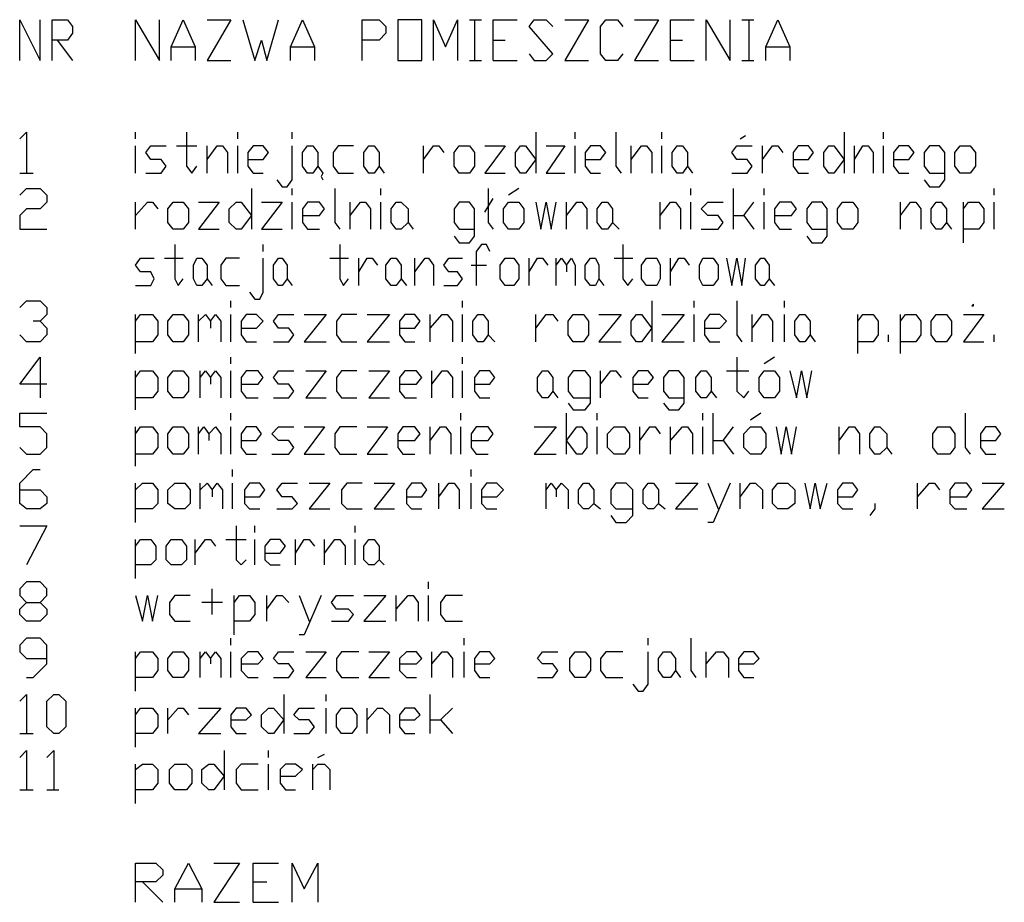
# Model space of a CAD drawing. Header units: millimetres. Extents: x 46 to 491, y -41 to 547.
# Tile 132 of 140: x 442 to 466, y 154 to 176. Entities that reach past the tile are written whole.
import ezdxf

# ---------------------------------------------------------------- set-up
doc = ezdxf.new("R2010")
doc.units = ezdxf.units.MM
doc.header["$LTSCALE"] = 10
doc.layers.add('xref', color=252, linetype='Continuous')

# ---------------------------------------------------------------- blocks, each defined once
blk = doc.blocks.new('stacja')
at = {"color": 9, "lineweight": 25}
for points in [[(387.646334, 124.079084), (387.646334, 125.095084), (388.154334, 124.079084), (388.154334, 125.095084)], [(388.450667, 124.079084), (388.450667, 125.095084), (388.831667, 125.095084), (388.958667, 124.925751), (388.958667, 124.756418), (388.831667, 124.587084), (388.450667, 124.587084)], [(390.525, 124.079084), (390.525, 125.095084), (391.117667, 124.079084), (391.117667, 125.095084)], [(391.414, 124.079084), (391.414, 124.417751), (391.710334, 125.095084), (392.006667, 124.417751), (392.006667, 124.079084)], [(392.303, 125.095084), (392.895667, 125.095084), (392.303, 124.079084), (392.895667, 124.079084)], [(393.192, 125.095084), (393.488334, 124.079084), (393.657667, 124.587084), (393.784667, 124.079084), (394.081, 125.095084)], [(394.377334, 124.079084), (394.377334, 124.417751), (394.673667, 125.095084), (394.97, 124.417751), (394.97, 124.079084)], [(396.155334, 124.079084), (396.155334, 125.095084), (396.578667, 125.095084), (396.748, 124.925751), (396.748, 124.756418), (396.578667, 124.587084), (396.155334, 124.587084)], [(397.933334, 124.079084), (397.933334, 125.095084), (398.229667, 124.417751), (398.526, 125.095084), (398.526, 124.079084)], [(399.415, 124.079084), (399.415, 125.095084), (400.007667, 125.095084)], [(400.304, 124.248418), (400.431, 124.079084), (400.727334, 124.079084), (400.896667, 124.248418), (400.304, 124.925751), (400.431, 125.095084), (400.727334, 125.095084), (400.896667, 124.925751)], [(401.193, 125.095084), (401.785667, 125.095084), (401.193, 124.079084), (401.785667, 124.079084)], [(402.632334, 124.248418), (402.505334, 124.079084), (402.209, 124.079084), (402.082, 124.248418), (402.082, 124.925751), (402.209, 125.095084), (402.505334, 125.095084), (402.632334, 124.925751)], [(402.928667, 125.095084), (403.521334, 125.095084), (402.928667, 124.079084), (403.521334, 124.079084)], [(403.817667, 124.079084), (403.817667, 125.095084), (404.410334, 125.095084)], [(404.706667, 124.079084), (404.706667, 125.095084), (405.299334, 124.079084), (405.299334, 125.095084)], [(406.188334, 124.079084), (406.188334, 124.417751), (406.484667, 125.095084), (406.781, 124.417751), (406.781, 124.079084)], [(388.577667, 124.587084), (388.958667, 124.079084)], [(391.414, 124.417751), (392.006667, 124.417751)], [(394.377334, 124.417751), (394.97, 124.417751)], [(387.646334, 122.131751), (387.815667, 122.301084), (387.815667, 121.285084)], [(391.795, 122.301084), (391.795, 121.454418), (391.922, 121.285084), (392.049, 121.454418)], [(394.419667, 122.131751), (394.419667, 122.301084)], [(400.473334, 122.301084), (400.473334, 121.285084)], [(402.463, 122.301084), (402.463, 121.454418), (402.59, 121.285084)], [(390.779, 121.285084), (391.16, 121.285084), (391.287, 121.454418), (391.16, 121.623751), (390.906, 121.623751), (390.779, 121.793084), (390.906, 121.962418), (391.287, 121.962418)], [(391.541, 121.962418), (392.049, 121.962418)], [(392.303, 121.285084), (392.303, 121.962418)], [(392.303, 121.623751), (392.557, 121.962418), (392.684, 121.962418), (392.811, 121.793084), (392.811, 121.285084)], [(393.319, 121.623751), (393.7, 121.623751), (393.827, 121.793084), (393.7, 121.962418), (393.446, 121.962418), (393.319, 121.793084), (393.319, 121.454418), (393.446, 121.285084), (393.7, 121.285084)], [(394.038667, 121.115751), (394.165667, 120.946418), (394.292667, 120.946418), (394.419667, 121.115751), (394.419667, 121.962418)], [(395.943667, 121.962418), (395.562667, 121.962418), (395.435667, 121.793084), (395.435667, 121.454418), (395.562667, 121.285084), (395.943667, 121.285084)], [(397.679334, 121.623751), (397.933334, 121.962418), (398.060334, 121.962418), (398.187334, 121.793084)], [(399.203334, 121.962418), (399.711334, 121.962418), (399.203334, 121.285084), (399.711334, 121.285084)], [(400.727334, 121.962418), (401.193, 121.962418), (400.727334, 121.285084), (401.193, 121.285084)], [(401.701, 121.623751), (402.082, 121.623751), (402.209, 121.793084), (402.082, 121.962418), (401.828, 121.962418), (401.701, 121.793084), (401.701, 121.454418), (401.828, 121.285084), (402.082, 121.285084)], [(402.844, 121.285084), (402.844, 121.962418)], [(402.844, 121.623751), (403.098, 121.962418), (403.225, 121.962418), (403.352, 121.793084), (403.352, 121.285084)], [(405.341667, 121.285084), (405.722667, 121.285084), (405.849667, 121.454418), (405.722667, 121.623751), (405.468667, 121.623751), (405.341667, 121.793084), (405.468667, 121.962418), (405.849667, 121.962418)], [(406.103667, 121.623751), (406.357667, 121.962418), (406.484667, 121.962418), (406.611667, 121.793084)], [(406.865667, 121.623751), (407.246667, 121.623751), (407.373667, 121.793084), (407.246667, 121.962418), (406.992667, 121.962418), (406.865667, 121.793084), (406.865667, 121.454418), (406.992667, 121.285084), (407.246667, 121.285084)], [(408.389667, 121.623751), (408.601334, 121.962418), (408.728334, 121.962418), (408.855334, 121.793084), (408.855334, 121.285084)], [(409.363334, 121.623751), (409.744334, 121.623751), (409.871334, 121.793084), (409.744334, 121.962418), (409.490334, 121.962418), (409.363334, 121.793084), (409.363334, 121.454418), (409.490334, 121.285084), (409.744334, 121.285084)], [(410.125334, 121.115751), (410.252334, 120.946418), (410.506334, 120.946418), (410.633334, 121.115751), (410.633334, 121.793084), (410.506334, 121.962418), (410.252334, 121.962418), (410.125334, 121.793084), (410.125334, 121.454418), (410.252334, 121.285084), (410.633334, 121.285084)], [(395.054667, 121.454418), (395.181667, 121.285084), (395.139334, 121.200418), (395.181667, 121.115751)], [(404.241, 121.454418), (404.368, 121.285084)], [(387.646334, 121.285084), (387.985, 121.285084)], [(387.646334, 120.734751), (387.815667, 120.904084), (388.154334, 120.904084), (388.323667, 120.734751), (388.323667, 120.565418), (388.154334, 120.396084), (387.815667, 120.396084), (387.646334, 120.226751), (387.646334, 119.888084), (388.323667, 119.888084)], [(393.403667, 120.904084), (393.403667, 119.888084)], [(395.478, 120.904084), (395.478, 120.057418), (395.605, 119.888084)], [(399.288, 120.904084), (399.288, 120.057418), (399.415, 119.888084)], [(400.05, 120.904084), (399.796, 120.734751)], [(405.384, 119.888084), (405.384, 120.904084)], [(399.203334, 120.311418), (399.415, 120.650084)], [(390.525, 120.226751), (390.821334, 120.565418), (390.948334, 120.565418), (391.075334, 120.396084)], [(392.091334, 120.565418), (392.599334, 120.565418), (392.091334, 119.888084), (392.599334, 119.888084)], [(393.657667, 120.565418), (394.165667, 120.565418), (393.657667, 119.888084), (394.165667, 119.888084)], [(394.673667, 120.226751), (395.097, 120.226751), (395.224, 120.396084), (395.097, 120.565418), (394.800667, 120.565418), (394.673667, 120.396084), (394.673667, 120.057418), (394.800667, 119.888084), (395.097, 119.888084)], [(395.859, 119.888084), (395.859, 120.565418)], [(395.859, 120.226751), (396.113, 120.565418), (396.24, 120.565418), (396.367, 120.396084), (396.367, 119.888084)], [(398.441334, 119.718751), (398.568334, 119.549418), (398.822334, 119.549418), (398.949334, 119.718751), (398.949334, 120.396084), (398.822334, 120.565418), (398.568334, 120.565418), (398.441334, 120.396084), (398.441334, 120.057418), (398.568334, 119.888084), (398.949334, 119.888084)], [(400.473334, 120.565418), (400.600334, 119.888084), (400.727334, 120.565418), (400.854334, 119.888084), (400.981334, 120.565418)], [(401.235334, 119.888084), (401.235334, 120.565418)], [(401.235334, 120.226751), (401.489334, 120.565418), (401.616334, 120.565418), (401.743334, 120.396084), (401.743334, 119.888084)], [(403.563667, 120.226751), (403.817667, 120.565418), (403.944667, 120.565418), (404.071667, 120.396084), (404.071667, 119.888084)], [(404.579667, 119.888084), (405.003, 119.888084), (405.13, 120.057418), (405.003, 120.226751), (404.749, 120.226751), (404.579667, 120.396084), (404.749, 120.565418), (405.13, 120.565418)], [(405.384, 120.226751), (405.638, 120.226751), (405.892, 120.565418)], [(406.4, 120.226751), (406.823334, 120.226751), (406.950334, 120.396084), (406.823334, 120.565418), (406.527, 120.565418), (406.4, 120.396084), (406.4, 120.057418), (406.527, 119.888084), (406.823334, 119.888084)], [(407.204334, 119.718751), (407.331334, 119.549418), (407.585334, 119.549418), (407.712334, 119.718751), (407.712334, 120.396084), (407.585334, 120.565418), (407.331334, 120.565418), (407.204334, 120.396084), (407.204334, 120.057418), (407.331334, 119.888084), (407.712334, 119.888084)], [(409.532667, 119.888084), (409.532667, 120.565418)], [(409.532667, 120.226751), (409.786667, 120.565418), (409.913667, 120.565418), (410.040667, 120.396084), (410.040667, 119.888084)], [(411.099, 120.396084), (411.226, 120.565418), (411.48, 120.565418), (411.607, 120.396084), (411.607, 120.057418), (411.48, 119.888084), (411.099, 119.888084)], [(397.298334, 120.057418), (397.425334, 119.888084)], [(391.498667, 119.507084), (391.498667, 118.660333), (391.583334, 118.491), (391.710334, 118.660333)], [(393.7, 119.337751), (393.7, 119.507084)], [(395.605, 119.507084), (395.605, 118.660333), (395.689667, 118.491), (395.816667, 118.660333)], [(399.330334, 119.337751), (399.245667, 119.507084), (399.118667, 119.507084), (398.991667, 119.337751), (398.991667, 118.491)], [(402.632334, 119.507084), (402.632334, 118.660333), (402.759334, 118.491), (402.886334, 118.660333)], [(390.525, 118.491), (390.906, 118.491), (390.990667, 118.660333), (390.906, 118.829751), (390.652, 118.829751), (390.525, 118.999084), (390.652, 119.168418), (390.990667, 119.168418)], [(391.244667, 119.168418), (391.710334, 119.168418)], [(393.107334, 119.168418), (392.768667, 119.168418), (392.641667, 118.999084), (392.641667, 118.660333), (392.768667, 118.491), (393.107334, 118.491)], [(393.361334, 118.321666), (393.488334, 118.152333), (393.615334, 118.152333), (393.7, 118.321666), (393.7, 119.168418)], [(396.070667, 118.491), (396.070667, 119.168418)], [(396.070667, 118.829751), (396.282334, 119.168418), (396.409334, 119.168418), (396.536334, 118.999084)], [(397.467667, 118.829751), (397.721667, 119.168418), (397.806334, 119.168418), (397.933334, 118.999084), (397.933334, 118.491)], [(398.187334, 118.491), (398.526, 118.491), (398.653, 118.660333), (398.526, 118.829751), (398.314334, 118.829751), (398.187334, 118.999084), (398.314334, 119.168418), (398.653, 119.168418)], [(400.304, 118.491), (400.304, 119.168418)], [(400.304, 118.829751), (400.515667, 119.168418), (400.642667, 119.168418), (400.769667, 118.999084)], [(400.981334, 118.491), (400.981334, 119.168418)], [(400.981334, 118.999084), (401.108334, 119.168418), (401.235334, 118.999084), (401.235334, 118.829751)], [(401.235334, 118.999084), (401.362334, 119.168418), (401.447, 118.999084), (401.447, 118.491)], [(403.817667, 118.491), (403.817667, 119.168418)], [(403.817667, 118.829751), (404.029334, 119.168418), (404.156334, 119.168418), (404.283334, 118.999084)], [(405.214667, 119.168418), (405.341667, 118.491), (405.468667, 119.168418), (405.595667, 118.491), (405.680334, 119.168418)], [(398.864667, 118.999084), (399.245667, 118.999084)], [(392.303, 118.660333), (392.43, 118.491)], [(387.646334, 117.940666), (387.815667, 118.11), (388.154334, 118.11), (388.323667, 117.940666), (388.323667, 117.771333), (388.154334, 117.602), (387.985, 117.602)], [(403.352, 118.11), (403.352, 117.094)], [(405.468667, 118.11), (405.468667, 117.263333), (405.595667, 117.094)], [(390.525, 117.602), (390.652, 117.771333), (390.948334, 117.771333), (391.075334, 117.602), (391.075334, 117.263333), (390.948334, 117.094), (390.525, 117.094)], [(392.091334, 117.094), (392.091334, 117.771333)], [(392.091334, 117.602), (392.260667, 117.771333), (392.387667, 117.602), (392.387667, 117.432666)], [(392.387667, 117.602), (392.514667, 117.771333), (392.641667, 117.602), (392.641667, 117.094)], [(393.149667, 117.432666), (393.530667, 117.432666), (393.7, 117.602), (393.530667, 117.771333), (393.276667, 117.771333), (393.149667, 117.602), (393.149667, 117.263333), (393.276667, 117.094), (393.530667, 117.094)], [(393.954, 117.094), (394.335, 117.094), (394.462, 117.263333), (394.335, 117.432666), (394.081, 117.432666), (393.954, 117.602), (394.081, 117.771333), (394.462, 117.771333)], [(394.716, 117.771333), (395.266334, 117.771333), (394.716, 117.094), (395.266334, 117.094)], [(396.028334, 117.771333), (395.647334, 117.771333), (395.520334, 117.602), (395.520334, 117.263333), (395.647334, 117.094), (396.028334, 117.094)], [(396.282334, 117.771333), (396.832667, 117.771333), (396.282334, 117.094), (396.832667, 117.094)], [(397.086667, 117.432666), (397.467667, 117.432666), (397.594667, 117.602), (397.467667, 117.771333), (397.213667, 117.771333), (397.086667, 117.602), (397.086667, 117.263333), (397.213667, 117.094), (397.467667, 117.094)], [(397.848667, 117.094), (397.848667, 117.771333)], [(397.848667, 117.432666), (398.145, 117.771333), (398.272, 117.771333), (398.399, 117.602), (398.399, 117.094)], [(400.473334, 117.432666), (400.727334, 117.771333), (400.896667, 117.771333), (401.023667, 117.602)], [(402.039667, 117.771333), (402.59, 117.771333), (402.039667, 117.094), (402.59, 117.094)], [(403.606, 117.771333), (404.156334, 117.771333), (403.606, 117.094), (404.156334, 117.094)], [(404.664334, 117.432666), (405.045334, 117.432666), (405.214667, 117.602), (405.045334, 117.771333), (404.791334, 117.771333), (404.664334, 117.602), (404.664334, 117.263333), (404.791334, 117.094), (405.045334, 117.094)], [(405.849667, 117.094), (405.849667, 117.771333)], [(405.849667, 117.432666), (406.103667, 117.771333), (406.230667, 117.771333), (406.357667, 117.602), (406.357667, 117.094)], [(408.474334, 117.602), (408.601334, 117.771333), (408.855334, 117.771333), (408.982334, 117.602), (408.982334, 117.263333), (408.855334, 117.094), (408.474334, 117.094)], [(409.532667, 117.602), (409.659667, 117.771333), (409.913667, 117.771333), (410.040667, 117.602), (410.040667, 117.263333), (409.913667, 117.094), (409.532667, 117.094)], [(411.099, 117.771333), (411.607, 117.771333), (411.099, 117.094), (411.607, 117.094)], [(388.154334, 117.602), (388.323667, 117.432666), (388.323667, 117.263333), (388.154334, 117.094), (387.815667, 117.094), (387.646334, 117.263333)], [(388.323667, 116.035666), (387.646334, 116.035666), (388.154334, 116.713), (388.154334, 115.697)], [(405.468667, 116.713), (405.468667, 115.866333), (405.638, 115.697), (405.765, 115.866333)], [(406.4, 116.713), (406.146, 116.543666)], [(390.525, 116.205), (390.652, 116.374333), (390.948334, 116.374333), (391.075334, 116.205), (391.075334, 115.866333), (390.948334, 115.697), (390.525, 115.697)], [(392.133667, 115.697), (392.133667, 116.374333)], [(392.133667, 116.205), (392.260667, 116.374333), (392.387667, 116.205), (392.387667, 116.035666)], [(392.387667, 116.205), (392.514667, 116.374333), (392.641667, 116.205), (392.641667, 115.697)], [(393.149667, 116.035666), (393.573, 116.035666), (393.7, 116.205), (393.573, 116.374333), (393.276667, 116.374333), (393.149667, 116.205), (393.149667, 115.866333), (393.276667, 115.697), (393.573, 115.697)], [(393.954, 115.697), (394.335, 115.697), (394.462, 115.866333), (394.335, 116.035666), (394.081, 116.035666), (393.954, 116.205), (394.081, 116.374333), (394.462, 116.374333)], [(394.758334, 116.374333), (395.266334, 116.374333), (394.758334, 115.697), (395.266334, 115.697)], [(396.028334, 116.374333), (395.647334, 116.374333), (395.520334, 116.205), (395.520334, 115.866333), (395.647334, 115.697), (396.028334, 115.697)], [(396.324667, 116.374333), (396.832667, 116.374333), (396.324667, 115.697), (396.832667, 115.697)], [(397.086667, 116.035666), (397.51, 116.035666), (397.637, 116.205), (397.51, 116.374333), (397.213667, 116.374333), (397.086667, 116.205), (397.086667, 115.866333), (397.213667, 115.697), (397.51, 115.697)], [(397.891, 115.697), (397.891, 116.374333)], [(397.891, 116.035666), (398.145, 116.374333), (398.272, 116.374333), (398.399, 116.205), (398.399, 115.697)], [(398.949334, 116.035666), (399.330334, 116.035666), (399.457334, 116.205), (399.330334, 116.374333), (399.076334, 116.374333), (398.949334, 116.205), (398.949334, 115.866333), (399.076334, 115.697), (399.330334, 115.697)], [(401.277667, 115.57), (401.404667, 115.400666), (401.701, 115.400666), (401.828, 115.57), (401.828, 116.205), (401.701, 116.374333), (401.404667, 116.374333), (401.277667, 116.205), (401.277667, 115.866333), (401.404667, 115.697), (401.828, 115.697)], [(402.082, 115.697), (402.082, 116.374333)], [(402.082, 116.035666), (402.336, 116.374333), (402.463, 116.374333), (402.59, 116.205)], [(402.886334, 116.035666), (403.267334, 116.035666), (403.394334, 116.205), (403.267334, 116.374333), (403.013334, 116.374333), (402.886334, 116.205), (402.886334, 115.866333), (403.013334, 115.697), (403.267334, 115.697)], [(403.648334, 115.57), (403.775334, 115.400666), (404.029334, 115.400666), (404.156334, 115.57), (404.156334, 116.205), (404.029334, 116.374333), (403.775334, 116.374333), (403.648334, 116.205), (403.648334, 115.866333), (403.775334, 115.697), (404.156334, 115.697)], [(406.781, 116.374333), (406.950334, 115.697), (407.077334, 116.374333), (407.204334, 115.697), (407.331334, 116.374333)], [(400.896667, 115.866333), (401.023667, 115.697)], [(387.646334, 114.469333), (387.815667, 114.3), (388.154334, 114.3), (388.323667, 114.469333), (388.323667, 114.808), (388.154334, 114.977333), (387.646334, 114.977333), (387.646334, 115.316), (388.323667, 115.316)], [(401.235334, 114.3), (401.235334, 115.316)], [(406.061334, 115.316), (405.807334, 115.146666)], [(411.141334, 115.316), (411.141334, 114.469333), (411.268334, 114.3)], [(390.525, 114.003666), (390.525, 114.977333)], [(390.525, 114.808), (390.652, 114.977333), (390.948334, 114.977333), (391.075334, 114.808), (391.075334, 114.469333), (390.948334, 114.3), (390.525, 114.3)], [(392.091334, 114.3), (392.091334, 114.977333)], [(392.091334, 114.808), (392.218334, 114.977333), (392.345334, 114.808), (392.345334, 114.638666)], [(392.345334, 114.808), (392.514667, 114.977333), (392.641667, 114.808), (392.641667, 114.3)], [(393.149667, 114.638666), (393.530667, 114.638666), (393.657667, 114.808), (393.530667, 114.977333), (393.276667, 114.977333), (393.149667, 114.808), (393.149667, 114.469333), (393.276667, 114.3), (393.530667, 114.3)], [(393.911667, 114.3), (394.335, 114.3), (394.462, 114.469333), (394.335, 114.638666), (394.081, 114.638666), (393.911667, 114.808), (394.081, 114.977333), (394.462, 114.977333)], [(394.716, 114.977333), (395.224, 114.977333), (394.716, 114.3), (395.224, 114.3)], [(396.028334, 114.977333), (395.605, 114.977333), (395.478, 114.808), (395.478, 114.469333), (395.605, 114.3), (396.028334, 114.3)], [(396.282334, 114.977333), (396.790334, 114.977333), (396.282334, 114.3), (396.790334, 114.3)], [(397.044334, 114.638666), (397.467667, 114.638666), (397.594667, 114.808), (397.467667, 114.977333), (397.171334, 114.977333), (397.044334, 114.808), (397.044334, 114.469333), (397.171334, 114.3), (397.467667, 114.3)], [(397.848667, 114.3), (397.848667, 114.977333)], [(397.848667, 114.638666), (398.102667, 114.977333), (398.229667, 114.977333), (398.356667, 114.808), (398.356667, 114.3)], [(398.864667, 114.638666), (399.288, 114.638666), (399.415, 114.808), (399.288, 114.977333), (398.991667, 114.977333), (398.864667, 114.808), (398.864667, 114.469333), (398.991667, 114.3), (399.288, 114.3)], [(400.431, 114.977333), (400.981334, 114.977333), (400.431, 114.3), (400.981334, 114.3)], [(403.055667, 114.3), (403.055667, 114.977333)], [(403.055667, 114.638666), (403.309667, 114.977333), (403.436667, 114.977333), (403.563667, 114.808)], [(403.817667, 114.3), (403.817667, 114.977333)], [(403.817667, 114.638666), (404.114, 114.977333), (404.241, 114.977333), (404.368, 114.808), (404.368, 114.3)], [(404.876, 114.638666), (405.13, 114.638666), (405.384, 114.977333)], [(406.442334, 114.977333), (406.569334, 114.3), (406.696334, 114.977333), (406.823334, 114.3), (406.950334, 114.977333)], [(408.008667, 114.3), (408.008667, 114.977333)], [(408.008667, 114.638666), (408.262667, 114.977333), (408.389667, 114.977333), (408.516667, 114.808), (408.516667, 114.3)], [(411.522334, 114.638666), (411.903334, 114.638666), (412.030334, 114.808), (411.903334, 114.977333), (411.649334, 114.977333), (411.522334, 114.808), (411.522334, 114.469333), (411.649334, 114.3), (411.903334, 114.3)], [(405.13, 114.638666), (405.384, 114.3)], [(409.194, 114.469333), (409.321, 114.3)], [(387.646334, 113.411), (388.154334, 113.411), (388.323667, 113.241666), (388.323667, 113.072333), (388.154334, 112.945333), (387.815667, 112.945333), (387.646334, 113.072333), (387.646334, 113.580333), (387.985, 113.919), (388.154334, 113.919)], [(390.525, 112.606666), (390.525, 113.580333)], [(390.525, 113.411), (390.694334, 113.580333), (390.948334, 113.580333), (391.075334, 113.411), (391.075334, 113.072333), (390.948334, 112.945333), (390.525, 112.945333)], [(392.133667, 112.945333), (392.133667, 113.580333)], [(392.133667, 113.411), (392.303, 113.580333), (392.43, 113.411), (392.43, 113.241666)], [(392.43, 113.411), (392.557, 113.580333), (392.684, 113.411), (392.684, 112.945333)], [(393.234334, 113.241666), (393.615334, 113.241666), (393.742334, 113.411), (393.615334, 113.580333), (393.361334, 113.580333), (393.234334, 113.411), (393.234334, 113.072333), (393.361334, 112.945333), (393.615334, 112.945333)], [(394.038667, 112.945333), (394.419667, 112.945333), (394.546667, 113.072333), (394.419667, 113.241666), (394.165667, 113.241666), (394.038667, 113.411), (394.165667, 113.580333), (394.546667, 113.580333)], [(394.843, 113.580333), (395.351, 113.580333), (394.843, 112.945333), (395.351, 112.945333)], [(396.155334, 113.580333), (395.774334, 113.580333), (395.647334, 113.411), (395.647334, 113.072333), (395.774334, 112.945333), (396.155334, 112.945333)], [(396.451667, 113.580333), (396.959667, 113.580333), (396.451667, 112.945333), (396.959667, 112.945333)], [(397.256, 113.241666), (397.637, 113.241666), (397.764, 113.411), (397.637, 113.580333), (397.383, 113.580333), (397.256, 113.411), (397.256, 113.072333), (397.383, 112.945333), (397.637, 112.945333)], [(398.060334, 112.945333), (398.060334, 113.580333)], [(398.060334, 113.241666), (398.314334, 113.580333), (398.441334, 113.580333), (398.568334, 113.411), (398.568334, 112.945333)], [(399.118667, 113.241666), (399.499667, 113.241666), (399.669, 113.411), (399.499667, 113.580333), (399.245667, 113.580333), (399.118667, 113.411), (399.118667, 113.072333), (399.245667, 112.945333), (399.499667, 112.945333)], [(400.727334, 112.945333), (400.727334, 113.580333)], [(400.727334, 113.411), (400.854334, 113.580333), (400.981334, 113.411), (400.981334, 113.241666)], [(400.981334, 113.411), (401.108334, 113.580333), (401.277667, 113.411), (401.277667, 112.945333)], [(402.336, 112.776), (402.463, 112.606666), (402.717, 112.606666), (402.886334, 112.776), (402.886334, 113.411), (402.717, 113.580333), (402.463, 113.580333), (402.336, 113.411), (402.336, 113.072333), (402.463, 112.945333), (402.886334, 112.945333)], [(403.944667, 113.580333), (404.495, 113.580333), (403.944667, 112.945333), (404.495, 112.945333)], [(404.749, 113.580333), (405.003, 112.945333)], [(405.299334, 113.580333), (404.876, 112.606666), (404.749, 112.606666)], [(405.553334, 112.945333), (405.553334, 113.580333)], [(405.553334, 113.241666), (405.807334, 113.580333), (405.934334, 113.580333), (406.103667, 113.411), (406.103667, 112.945333)], [(407.162, 113.580333), (407.289, 112.945333), (407.416, 113.580333), (407.543, 112.945333), (407.712334, 113.580333)], [(407.966334, 113.241666), (408.347334, 113.241666), (408.474334, 113.411), (408.347334, 113.580333), (408.093334, 113.580333), (407.966334, 113.411), (407.966334, 113.072333), (408.093334, 112.945333), (408.347334, 112.945333)], [(409.956, 112.945333), (409.956, 113.580333)], [(409.956, 113.241666), (410.252334, 113.580333), (410.379334, 113.580333), (410.506334, 113.411)], [(410.760334, 113.241666), (411.183667, 113.241666), (411.310667, 113.411), (411.183667, 113.580333), (410.887334, 113.580333), (410.760334, 113.411), (410.760334, 113.072333), (410.887334, 112.945333), (411.183667, 112.945333)], [(411.564667, 113.580333), (412.115, 113.580333), (411.564667, 112.945333), (412.115, 112.945333)], [(401.912667, 113.072333), (402.082, 112.945333)], [(403.521334, 113.072333), (403.690667, 112.945333)], [(408.897667, 113.072333), (408.897667, 112.945333), (408.770667, 112.776)], [(387.646334, 112.522), (388.323667, 112.522), (387.815667, 111.548333)], [(393.022667, 112.522), (393.022667, 111.675333), (393.149667, 111.548333), (393.276667, 111.675333)], [(390.525, 112.014), (390.652, 112.183333), (390.906, 112.183333), (391.033, 112.014), (391.033, 111.675333), (390.906, 111.548333), (390.525, 111.548333)], [(392.006667, 111.548333), (392.006667, 112.183333)], [(392.006667, 111.844666), (392.260667, 112.183333), (392.387667, 112.183333), (392.514667, 112.014)], [(392.768667, 112.183333), (393.276667, 112.183333)], [(393.742334, 111.844666), (394.123334, 111.844666), (394.250334, 112.014), (394.123334, 112.183333), (393.869334, 112.183333), (393.742334, 112.014), (393.742334, 111.675333), (393.869334, 111.548333), (394.123334, 111.548333)], [(394.504334, 111.548333), (394.504334, 112.183333)], [(394.504334, 111.844666), (394.716, 112.183333), (394.843, 112.183333), (394.97, 112.014)], [(395.224, 111.548333), (395.224, 112.183333)], [(395.224, 111.844666), (395.478, 112.183333), (395.605, 112.183333), (395.732, 112.014), (395.732, 111.548333)], [(396.578667, 111.675333), (396.705667, 111.548333)], [(387.815667, 110.151333), (387.646334, 110.320666), (387.646334, 110.447666), (387.815667, 110.617), (388.154334, 110.617), (388.323667, 110.786333), (388.323667, 110.955666), (388.154334, 111.125), (387.815667, 111.125), (387.646334, 110.955666), (387.646334, 110.786333), (387.815667, 110.617)], [(388.154334, 110.617), (388.323667, 110.447666), (388.323667, 110.320666), (388.154334, 110.151333), (387.815667, 110.151333)], [(390.525, 110.786333), (390.694334, 110.151333), (390.821334, 110.786333), (390.948334, 110.151333), (391.075334, 110.786333)], [(391.879667, 110.786333), (391.498667, 110.786333), (391.371667, 110.617), (391.371667, 110.320666), (391.498667, 110.151333), (391.879667, 110.151333)], [(392.980334, 110.617), (393.107334, 110.786333), (393.361334, 110.786333), (393.488334, 110.617), (393.488334, 110.320666), (393.361334, 110.151333), (392.980334, 110.151333)], [(393.784667, 110.151333), (393.784667, 110.786333)], [(393.784667, 110.447666), (394.038667, 110.786333), (394.165667, 110.786333), (394.335, 110.617)], [(394.589, 110.786333), (394.843, 110.151333)], [(395.139334, 110.786333), (394.716, 109.812666), (394.589, 109.812666)], [(395.393334, 110.151333), (395.816667, 110.151333), (395.943667, 110.320666), (395.816667, 110.447666), (395.520334, 110.447666), (395.393334, 110.617), (395.520334, 110.786333), (395.943667, 110.786333)], [(396.197667, 110.786333), (396.748, 110.786333), (396.197667, 110.151333), (396.748, 110.151333)], [(397.002, 110.151333), (397.002, 110.786333)], [(397.002, 110.447666), (397.298334, 110.786333), (397.425334, 110.786333), (397.552334, 110.617), (397.552334, 110.151333)], [(398.653, 110.786333), (398.229667, 110.786333), (398.102667, 110.617), (398.102667, 110.320666), (398.229667, 110.151333), (398.653, 110.151333)], [(387.815667, 108.754333), (387.985, 108.754333), (388.323667, 109.093), (388.323667, 109.558666), (388.154334, 109.728), (387.815667, 109.728), (387.646334, 109.558666), (387.646334, 109.389333), (387.815667, 109.22), (388.323667, 109.22)], [(403.267334, 109.558666), (403.267334, 109.728)], [(404.325667, 109.728), (404.325667, 108.923666), (404.452667, 108.754333)], [(390.525, 108.415666), (390.525, 109.389333)], [(390.525, 109.22), (390.652, 109.389333), (390.948334, 109.389333), (391.075334, 109.22), (391.075334, 108.923666), (390.948334, 108.754333), (390.525, 108.754333)], [(392.133667, 108.754333), (392.133667, 109.389333)], [(392.133667, 109.22), (392.260667, 109.389333), (392.387667, 109.22), (392.387667, 109.093)], [(392.387667, 109.22), (392.514667, 109.389333), (392.641667, 109.22), (392.641667, 108.754333)], [(393.149667, 109.093), (393.573, 109.093), (393.7, 109.22), (393.573, 109.389333), (393.319, 109.389333), (393.149667, 109.22), (393.149667, 108.923666), (393.319, 108.754333), (393.573, 108.754333)], [(393.954, 108.754333), (394.335, 108.754333), (394.462, 108.923666), (394.335, 109.093), (394.081, 109.093), (393.954, 109.22), (394.081, 109.389333), (394.462, 109.389333)], [(394.758334, 109.389333), (395.266334, 109.389333), (394.758334, 108.754333), (395.266334, 108.754333)], [(396.070667, 109.389333), (395.647334, 109.389333), (395.520334, 109.22), (395.520334, 108.923666), (395.647334, 108.754333), (396.070667, 108.754333)], [(396.324667, 109.389333), (396.832667, 109.389333), (396.324667, 108.754333), (396.832667, 108.754333)], [(397.086667, 109.093), (397.51, 109.093), (397.637, 109.22), (397.51, 109.389333), (397.256, 109.389333), (397.086667, 109.22), (397.086667, 108.923666), (397.256, 108.754333), (397.51, 108.754333)], [(397.891, 108.754333), (397.891, 109.389333)], [(397.891, 109.093), (398.145, 109.389333), (398.272, 109.389333), (398.399, 109.22), (398.399, 108.754333)], [(398.949334, 109.093), (399.330334, 109.093), (399.457334, 109.22), (399.330334, 109.389333), (399.076334, 109.389333), (398.949334, 109.22), (398.949334, 108.923666), (399.076334, 108.754333), (399.330334, 108.754333)], [(400.515667, 108.754333), (400.896667, 108.754333), (401.023667, 108.923666), (400.896667, 109.093), (400.642667, 109.093), (400.515667, 109.22), (400.642667, 109.389333), (401.023667, 109.389333)], [(402.632334, 109.389333), (402.209, 109.389333), (402.082, 109.22), (402.082, 108.923666), (402.209, 108.754333), (402.632334, 108.754333)], [(402.886334, 108.585), (403.013334, 108.415666), (403.140334, 108.415666), (403.267334, 108.585), (403.267334, 109.389333)], [(404.706667, 108.754333), (404.706667, 109.389333)], [(404.706667, 109.093), (404.960667, 109.389333), (405.13, 109.389333), (405.257, 109.22), (405.257, 108.754333)], [(405.511, 109.093), (405.892, 109.093), (406.019, 109.22), (405.892, 109.389333), (405.638, 109.389333), (405.511, 109.22), (405.511, 108.923666), (405.638, 108.754333), (405.892, 108.754333)], [(403.944667, 108.923666), (404.071667, 108.754333)], [(387.646334, 108.161666), (387.815667, 108.331), (387.815667, 107.357333)], [(394.208, 108.331), (394.208, 107.357333)], [(397.848667, 107.357333), (397.848667, 108.331)], [(390.525, 107.018666), (390.525, 107.992333)], [(390.525, 107.823), (390.652, 107.992333), (390.948334, 107.992333), (391.075334, 107.823), (391.075334, 107.526666), (390.948334, 107.357333), (390.525, 107.357333)], [(391.329334, 107.357333), (391.329334, 107.992333)], [(391.329334, 107.696), (391.583334, 107.992333), (391.710334, 107.992333), (391.837334, 107.823)], [(392.091334, 107.992333), (392.641667, 107.992333), (392.091334, 107.357333), (392.641667, 107.357333)], [(392.895667, 107.696), (393.276667, 107.696), (393.403667, 107.823), (393.276667, 107.992333), (393.022667, 107.992333), (392.895667, 107.823), (392.895667, 107.526666), (393.022667, 107.357333), (393.276667, 107.357333)], [(394.462, 107.357333), (394.843, 107.357333), (394.97, 107.526666), (394.843, 107.696), (394.589, 107.696), (394.462, 107.823), (394.589, 107.992333), (394.97, 107.992333)], [(396.282334, 107.357333), (396.282334, 107.992333)], [(396.282334, 107.696), (396.536334, 107.992333), (396.663334, 107.992333), (396.832667, 107.823), (396.832667, 107.357333)], [(397.086667, 107.696), (397.467667, 107.696), (397.594667, 107.823), (397.467667, 107.992333), (397.213667, 107.992333), (397.086667, 107.823), (397.086667, 107.526666), (397.213667, 107.357333), (397.467667, 107.357333)], [(397.848667, 107.696), (398.102667, 107.696), (398.399, 107.992333)], [(387.646334, 107.357333), (387.985, 107.357333)], [(387.646334, 106.764666), (387.815667, 106.934), (387.815667, 105.960333)], [(388.323667, 106.764666), (388.493, 106.934), (388.493, 105.960333)], [(392.726334, 106.934), (392.726334, 105.960333)], [(395.054667, 106.764666), (395.224, 106.849333)], [(390.525, 106.468333), (390.694334, 106.595333), (390.948334, 106.595333), (391.075334, 106.468333), (391.075334, 106.129666), (390.948334, 105.960333), (390.525, 105.960333)], [(393.573, 106.595333), (393.149667, 106.595333), (393.022667, 106.468333), (393.022667, 106.129666), (393.149667, 105.960333), (393.573, 105.960333)], [(394.123334, 106.299), (394.504334, 106.299), (394.673667, 106.468333), (394.504334, 106.595333), (394.250334, 106.595333), (394.123334, 106.468333), (394.123334, 106.129666), (394.250334, 105.960333), (394.504334, 105.960333)], [(394.927667, 105.960333), (394.927667, 106.595333)], [(394.927667, 106.468333), (395.054667, 106.595333), (395.224, 106.595333), (395.351, 106.468333), (395.351, 105.960333)], [(387.646334, 105.960333), (387.985, 105.960333)], [(388.323667, 105.960333), (388.62, 105.960333)], [(390.525, 103.166333), (390.525, 104.14), (391.033, 104.14), (391.202334, 103.970666), (391.202334, 103.843666), (391.033, 103.674333), (390.525, 103.674333)], [(391.498667, 103.166333), (391.498667, 103.505), (391.837334, 104.14), (392.176, 103.505), (392.176, 103.166333)], [(392.472334, 104.14), (393.107334, 104.14), (392.472334, 103.166333), (393.107334, 103.166333)], [(393.446, 103.166333), (393.446, 104.14), (394.081, 104.14)], [(394.419667, 103.166333), (394.419667, 104.14), (394.716, 103.505), (395.054667, 104.14), (395.054667, 103.166333)], [(390.694334, 103.674333), (391.202334, 103.166333)], [(391.498667, 103.505), (392.176, 103.505)]]:
    blk.add_lwpolyline(points, dxfattribs=at)
for points in [[(397.044334, 125.095084), (397.044334, 124.079084), (397.637, 124.079084), (397.637, 125.095084)], [(394.927667, 121.285084), (394.800667, 121.285084), (394.673667, 121.454418), (394.673667, 121.793084), (394.800667, 121.962418), (394.927667, 121.962418), (395.054667, 121.793084), (395.054667, 121.454418)], [(396.451667, 121.285084), (396.324667, 121.285084), (396.197667, 121.454418), (396.197667, 121.793084), (396.324667, 121.962418), (396.451667, 121.962418), (396.578667, 121.793084), (396.578667, 121.454418)], [(398.822334, 121.285084), (398.568334, 121.285084), (398.441334, 121.454418), (398.441334, 121.793084), (398.568334, 121.962418), (398.822334, 121.962418), (398.949334, 121.793084), (398.949334, 121.454418)], [(400.473334, 121.623751), (400.219334, 121.285084), (400.092334, 121.285084), (399.965334, 121.454418), (399.965334, 121.793084), (400.092334, 121.962418), (400.219334, 121.962418)], [(404.114, 121.285084), (403.987, 121.285084), (403.86, 121.454418), (403.86, 121.793084), (403.987, 121.962418), (404.114, 121.962418), (404.241, 121.793084), (404.241, 121.454418)], [(408.135667, 121.623751), (407.881667, 121.285084), (407.754667, 121.285084), (407.627667, 121.454418), (407.627667, 121.793084), (407.754667, 121.962418), (407.881667, 121.962418)], [(411.268334, 121.285084), (411.014334, 121.285084), (410.887334, 121.454418), (410.887334, 121.793084), (411.014334, 121.962418), (411.268334, 121.962418), (411.395334, 121.793084), (411.395334, 121.454418)], [(391.710334, 119.888084), (391.456334, 119.888084), (391.329334, 120.057418), (391.329334, 120.396084), (391.456334, 120.565418), (391.710334, 120.565418), (391.837334, 120.396084), (391.837334, 120.057418)], [(393.403667, 120.226751), (393.149667, 119.888084), (393.022667, 119.888084), (392.853334, 120.057418), (392.853334, 120.396084), (393.022667, 120.565418), (393.149667, 120.565418)], [(397.129, 119.888084), (397.002, 119.888084), (396.875, 120.057418), (396.875, 120.396084), (397.002, 120.565418), (397.129, 120.565418), (397.298334, 120.396084), (397.298334, 120.057418)], [(400.05, 119.888084), (399.796, 119.888084), (399.669, 120.057418), (399.669, 120.396084), (399.796, 120.565418), (400.05, 120.565418), (400.177, 120.396084), (400.177, 120.057418)], [(402.251334, 119.888084), (402.124334, 119.888084), (401.997334, 120.057418), (401.997334, 120.396084), (402.124334, 120.565418), (402.251334, 120.565418), (402.378334, 120.396084), (402.378334, 120.057418)], [(408.347334, 119.888084), (408.093334, 119.888084), (407.966334, 120.057418), (407.966334, 120.396084), (408.093334, 120.565418), (408.347334, 120.565418), (408.474334, 120.396084), (408.474334, 120.057418)], [(410.548667, 119.888084), (410.421667, 119.888084), (410.294667, 120.057418), (410.294667, 120.396084), (410.421667, 120.565418), (410.548667, 120.565418), (410.675667, 120.396084), (410.675667, 120.057418)], [(392.176, 118.491), (392.049, 118.491), (391.964334, 118.660333), (391.964334, 118.999084), (392.049, 119.168418), (392.176, 119.168418), (392.303, 118.999084), (392.303, 118.660333)], [(394.165667, 118.491), (394.081, 118.491), (393.954, 118.660333), (393.954, 118.999084), (394.081, 119.168418), (394.165667, 119.168418), (394.292667, 118.999084), (394.292667, 118.660333)], [(397.002, 118.491), (396.875, 118.491), (396.748, 118.660333), (396.748, 118.999084), (396.875, 119.168418), (397.002, 119.168418), (397.129, 118.999084), (397.129, 118.660333)], [(399.923, 118.491), (399.711334, 118.491), (399.584334, 118.660333), (399.584334, 118.999084), (399.711334, 119.168418), (399.923, 119.168418), (400.05, 118.999084), (400.05, 118.660333)], [(401.955, 118.491), (401.828, 118.491), (401.701, 118.660333), (401.701, 118.999084), (401.828, 119.168418), (401.955, 119.168418), (402.039667, 118.999084), (402.039667, 118.660333)], [(403.479, 118.491), (403.225, 118.491), (403.098, 118.660333), (403.098, 118.999084), (403.225, 119.168418), (403.479, 119.168418), (403.563667, 118.999084), (403.563667, 118.660333)], [(404.876, 118.491), (404.622, 118.491), (404.537334, 118.660333), (404.537334, 118.999084), (404.622, 119.168418), (404.876, 119.168418), (405.003, 118.999084), (405.003, 118.660333)], [(406.146, 118.491), (406.061334, 118.491), (405.934334, 118.660333), (405.934334, 118.999084), (406.061334, 119.168418), (406.146, 119.168418), (406.273, 118.999084), (406.273, 118.660333)], [(411.353, 118.025333), (411.310667, 117.983), (411.353, 117.983)], [(391.710334, 117.094), (391.456334, 117.094), (391.329334, 117.263333), (391.329334, 117.602), (391.456334, 117.771333), (391.710334, 117.771333), (391.837334, 117.602), (391.837334, 117.263333)], [(399.161, 117.094), (399.034, 117.094), (398.907, 117.263333), (398.907, 117.602), (399.034, 117.771333), (399.161, 117.771333), (399.288, 117.602), (399.288, 117.263333)], [(401.658667, 117.094), (401.404667, 117.094), (401.277667, 117.263333), (401.277667, 117.602), (401.404667, 117.771333), (401.658667, 117.771333), (401.785667, 117.602), (401.785667, 117.263333)], [(403.352, 117.432666), (403.098, 117.094), (402.971, 117.094), (402.844, 117.263333), (402.844, 117.602), (402.971, 117.771333), (403.098, 117.771333)], [(407.162, 117.094), (407.035, 117.094), (406.908, 117.263333), (406.908, 117.602), (407.035, 117.771333), (407.162, 117.771333), (407.289, 117.602), (407.289, 117.263333)], [(410.675667, 117.094), (410.421667, 117.094), (410.294667, 117.263333), (410.294667, 117.602), (410.421667, 117.771333), (410.675667, 117.771333), (410.802667, 117.602), (410.802667, 117.263333)], [(391.710334, 115.697), (391.456334, 115.697), (391.329334, 115.866333), (391.329334, 116.205), (391.456334, 116.374333), (391.710334, 116.374333), (391.837334, 116.205), (391.837334, 115.866333)], [(400.769667, 115.697), (400.642667, 115.697), (400.515667, 115.866333), (400.515667, 116.205), (400.642667, 116.374333), (400.769667, 116.374333), (400.896667, 116.205), (400.896667, 115.866333)], [(404.706667, 115.697), (404.579667, 115.697), (404.452667, 115.866333), (404.452667, 116.205), (404.579667, 116.374333), (404.706667, 116.374333), (404.833667, 116.205), (404.833667, 115.866333)], [(406.4, 115.697), (406.146, 115.697), (406.019, 115.866333), (406.019, 116.205), (406.146, 116.374333), (406.4, 116.374333), (406.527, 116.205), (406.527, 115.866333)], [(391.710334, 114.3), (391.456334, 114.3), (391.329334, 114.469333), (391.329334, 114.808), (391.456334, 114.977333), (391.710334, 114.977333), (391.837334, 114.808), (391.837334, 114.469333)], [(401.235334, 114.638666), (401.489334, 114.977333), (401.616334, 114.977333), (401.743334, 114.808), (401.743334, 114.469333), (401.616334, 114.3), (401.489334, 114.3)], [(402.674667, 114.3), (402.420667, 114.3), (402.251334, 114.469333), (402.251334, 114.808), (402.420667, 114.977333), (402.674667, 114.977333), (402.801667, 114.808), (402.801667, 114.469333)], [(406.061334, 114.3), (405.807334, 114.3), (405.638, 114.469333), (405.638, 114.808), (405.807334, 114.977333), (406.061334, 114.977333), (406.188334, 114.808), (406.188334, 114.469333)], [(409.024667, 114.3), (408.897667, 114.3), (408.770667, 114.469333), (408.770667, 114.808), (408.897667, 114.977333), (409.024667, 114.977333), (409.194, 114.808), (409.194, 114.469333)], [(410.760334, 114.3), (410.464, 114.3), (410.337, 114.469333), (410.337, 114.808), (410.464, 114.977333), (410.760334, 114.977333), (410.887334, 114.808), (410.887334, 114.469333)], [(391.752667, 112.945333), (391.498667, 112.945333), (391.329334, 113.072333), (391.329334, 113.411), (391.498667, 113.580333), (391.752667, 113.580333), (391.879667, 113.411), (391.879667, 113.072333)], [(401.785667, 112.945333), (401.658667, 112.945333), (401.531667, 113.072333), (401.531667, 113.411), (401.658667, 113.580333), (401.785667, 113.580333), (401.912667, 113.411), (401.912667, 113.072333)], [(403.394334, 112.945333), (403.267334, 112.945333), (403.140334, 113.072333), (403.140334, 113.411), (403.267334, 113.580333), (403.394334, 113.580333), (403.521334, 113.411), (403.521334, 113.072333)], [(406.738667, 112.945333), (406.484667, 112.945333), (406.357667, 113.072333), (406.357667, 113.411), (406.484667, 113.580333), (406.738667, 113.580333), (406.908, 113.411), (406.908, 113.072333)], [(391.668, 111.548333), (391.414, 111.548333), (391.287, 111.675333), (391.287, 112.014), (391.414, 112.183333), (391.668, 112.183333), (391.795, 112.014), (391.795, 111.675333)], [(396.451667, 111.548333), (396.324667, 111.548333), (396.197667, 111.675333), (396.197667, 112.014), (396.324667, 112.183333), (396.451667, 112.183333), (396.578667, 112.014), (396.578667, 111.675333)], [(391.710334, 108.754333), (391.456334, 108.754333), (391.329334, 108.923666), (391.329334, 109.22), (391.456334, 109.389333), (391.710334, 109.389333), (391.837334, 109.22), (391.837334, 108.923666)], [(401.701, 108.754333), (401.447, 108.754333), (401.32, 108.923666), (401.32, 109.22), (401.447, 109.389333), (401.701, 109.389333), (401.828, 109.22), (401.828, 108.923666)], [(403.817667, 108.754333), (403.648334, 108.754333), (403.521334, 108.923666), (403.521334, 109.22), (403.648334, 109.389333), (403.817667, 109.389333), (403.944667, 109.22), (403.944667, 108.923666)], [(388.493, 107.357333), (388.323667, 107.526666), (388.323667, 108.161666), (388.493, 108.331), (388.62, 108.331), (388.789334, 108.161666), (388.789334, 107.526666), (388.62, 107.357333)], [(394.208, 107.696), (393.954, 107.357333), (393.827, 107.357333), (393.657667, 107.526666), (393.657667, 107.823), (393.827, 107.992333), (393.954, 107.992333)], [(395.901334, 107.357333), (395.647334, 107.357333), (395.520334, 107.526666), (395.520334, 107.823), (395.647334, 107.992333), (395.901334, 107.992333), (396.028334, 107.823), (396.028334, 107.526666)], [(391.795, 105.960333), (391.498667, 105.960333), (391.371667, 106.129666), (391.371667, 106.468333), (391.498667, 106.595333), (391.795, 106.595333), (391.922, 106.468333), (391.922, 106.129666)], [(392.726334, 106.299), (392.472334, 105.960333), (392.345334, 105.960333), (392.176, 106.129666), (392.176, 106.468333), (392.345334, 106.595333), (392.472334, 106.595333)]]:
    blk.add_lwpolyline(points, close=True, dxfattribs=at)
for points in [[(398.822334, 125.095084), (398.822334, 125.095084), (399.118667, 125.095084), (399.118667, 125.095084)], [(398.949334, 125.095084), (398.949334, 125.095084), (398.949334, 124.079084), (398.949334, 124.079084)], [(405.595667, 125.095084), (405.595667, 125.095084), (405.892, 125.095084), (405.892, 125.095084)], [(405.765, 125.095084), (405.765, 125.095084), (405.765, 124.079084), (405.765, 124.079084)], [(399.415, 124.587084), (399.415, 124.587084), (399.711334, 124.587084), (399.711334, 124.587084)], [(403.817667, 124.587084), (403.817667, 124.587084), (404.114, 124.587084), (404.114, 124.587084)], [(406.188334, 124.417751), (406.188334, 124.417751), (406.781, 124.417751), (406.781, 124.417751)], [(398.822334, 124.079084), (398.822334, 124.079084), (399.118667, 124.079084), (399.118667, 124.079084)], [(399.415, 124.079084), (399.415, 124.079084), (400.007667, 124.079084), (400.007667, 124.079084)], [(403.817667, 124.079084), (403.817667, 124.079084), (404.410334, 124.079084), (404.410334, 124.079084)], [(405.595667, 124.079084), (405.595667, 124.079084), (405.892, 124.079084), (405.892, 124.079084)], [(390.525, 122.131751), (390.525, 122.131751), (390.525, 122.301084), (390.525, 122.301084)], [(393.065, 122.131751), (393.065, 122.131751), (393.065, 122.301084), (393.065, 122.301084)], [(401.447, 122.131751), (401.447, 122.131751), (401.447, 122.301084), (401.447, 122.301084)], [(403.606, 122.131751), (403.606, 122.131751), (403.606, 122.301084), (403.606, 122.301084)], [(405.553334, 122.131751), (405.553334, 122.131751), (405.680334, 122.216418), (405.680334, 122.216418)], [(408.135667, 122.301084), (408.135667, 122.301084), (408.135667, 121.285084), (408.135667, 121.285084)], [(409.109334, 122.131751), (409.109334, 122.131751), (409.109334, 122.301084), (409.109334, 122.301084)], [(390.525, 121.285084), (390.525, 121.285084), (390.525, 121.962418), (390.525, 121.962418)], [(393.065, 121.285084), (393.065, 121.285084), (393.065, 121.962418), (393.065, 121.962418)], [(397.679334, 121.285084), (397.679334, 121.285084), (397.679334, 121.962418), (397.679334, 121.962418)], [(401.447, 121.285084), (401.447, 121.285084), (401.447, 121.962418), (401.447, 121.962418)], [(403.606, 121.285084), (403.606, 121.285084), (403.606, 121.962418), (403.606, 121.962418)], [(406.103667, 121.285084), (406.103667, 121.285084), (406.103667, 121.962418), (406.103667, 121.962418)], [(408.389667, 121.285084), (408.389667, 121.285084), (408.389667, 121.962418), (408.389667, 121.962418)], [(409.109334, 121.285084), (409.109334, 121.285084), (409.109334, 121.962418), (409.109334, 121.962418)], [(396.578667, 121.454418), (396.578667, 121.454418), (396.705667, 121.285084), (396.705667, 121.285084)], [(394.419667, 120.734751), (394.419667, 120.734751), (394.419667, 120.904084), (394.419667, 120.904084)], [(396.621, 120.734751), (396.621, 120.734751), (396.621, 120.904084), (396.621, 120.904084)], [(404.325667, 120.734751), (404.325667, 120.734751), (404.325667, 120.904084), (404.325667, 120.904084)], [(406.146, 120.734751), (406.146, 120.734751), (406.146, 120.904084), (406.146, 120.904084)], [(411.861, 120.734751), (411.861, 120.734751), (411.861, 120.904084), (411.861, 120.904084)], [(390.525, 119.888084), (390.525, 119.888084), (390.525, 120.565418), (390.525, 120.565418)], [(394.419667, 119.888084), (394.419667, 119.888084), (394.419667, 120.565418), (394.419667, 120.565418)], [(396.621, 119.888084), (396.621, 119.888084), (396.621, 120.565418), (396.621, 120.565418)], [(403.563667, 119.888084), (403.563667, 119.888084), (403.563667, 120.565418), (403.563667, 120.565418)], [(404.325667, 119.888084), (404.325667, 119.888084), (404.325667, 120.565418), (404.325667, 120.565418)], [(406.146, 119.888084), (406.146, 119.888084), (406.146, 120.565418), (406.146, 120.565418)], [(411.099, 119.549418), (411.099, 119.549418), (411.099, 120.565418), (411.099, 120.565418)], [(411.861, 119.888084), (411.861, 119.888084), (411.861, 120.565418), (411.861, 120.565418)], [(405.638, 120.226751), (405.638, 120.226751), (405.892, 119.888084), (405.892, 119.888084)], [(402.378334, 120.057418), (402.378334, 120.057418), (402.547667, 119.888084), (402.547667, 119.888084)], [(410.675667, 120.057418), (410.675667, 120.057418), (410.802667, 119.888084), (410.802667, 119.888084)], [(395.351, 119.168418), (395.351, 119.168418), (395.816667, 119.168418), (395.816667, 119.168418)], [(397.467667, 118.491), (397.467667, 118.491), (397.467667, 119.168418), (397.467667, 119.168418)], [(402.420667, 119.168418), (402.420667, 119.168418), (402.886334, 119.168418), (402.886334, 119.168418)], [(394.292667, 118.660333), (394.292667, 118.660333), (394.419667, 118.491), (394.419667, 118.491)], [(397.129, 118.660333), (397.129, 118.660333), (397.256, 118.491), (397.256, 118.491)], [(402.039667, 118.660333), (402.039667, 118.660333), (402.166667, 118.491), (402.166667, 118.491)], [(406.273, 118.660333), (406.273, 118.660333), (406.4, 118.491), (406.4, 118.491)], [(392.895667, 117.940666), (392.895667, 117.940666), (392.895667, 118.11), (392.895667, 118.11)], [(398.653, 117.940666), (398.653, 117.940666), (398.653, 118.11), (398.653, 118.11)], [(404.410334, 117.940666), (404.410334, 117.940666), (404.410334, 118.11), (404.410334, 118.11)], [(406.654, 117.940666), (406.654, 117.940666), (406.654, 118.11), (406.654, 118.11)], [(390.525, 116.797666), (390.525, 116.797666), (390.525, 117.771333), (390.525, 117.771333)], [(392.895667, 117.094), (392.895667, 117.094), (392.895667, 117.771333), (392.895667, 117.771333)], [(398.653, 117.094), (398.653, 117.094), (398.653, 117.771333), (398.653, 117.771333)], [(400.473334, 117.094), (400.473334, 117.094), (400.473334, 117.771333), (400.473334, 117.771333)], [(404.410334, 117.094), (404.410334, 117.094), (404.410334, 117.771333), (404.410334, 117.771333)], [(406.654, 117.094), (406.654, 117.094), (406.654, 117.771333), (406.654, 117.771333)], [(408.474334, 116.797666), (408.474334, 116.797666), (408.474334, 117.771333), (408.474334, 117.771333)], [(409.532667, 116.797666), (409.532667, 116.797666), (409.532667, 117.771333), (409.532667, 117.771333)], [(399.288, 117.263333), (399.288, 117.263333), (399.457334, 117.094), (399.457334, 117.094)], [(407.289, 117.263333), (407.289, 117.263333), (407.416, 117.094), (407.416, 117.094)], [(409.236334, 117.094), (409.236334, 117.094), (409.236334, 117.263333), (409.236334, 117.263333)], [(411.861, 117.094), (411.861, 117.094), (411.861, 117.263333), (411.861, 117.263333)], [(392.895667, 116.543666), (392.895667, 116.543666), (392.895667, 116.713), (392.895667, 116.713)], [(398.653, 116.543666), (398.653, 116.543666), (398.653, 116.713), (398.653, 116.713)], [(390.525, 115.400666), (390.525, 115.400666), (390.525, 116.374333), (390.525, 116.374333)], [(392.895667, 115.697), (392.895667, 115.697), (392.895667, 116.374333), (392.895667, 116.374333)], [(398.653, 115.697), (398.653, 115.697), (398.653, 116.374333), (398.653, 116.374333)], [(405.214667, 116.374333), (405.214667, 116.374333), (405.765, 116.374333), (405.765, 116.374333)], [(404.833667, 115.866333), (404.833667, 115.866333), (404.960667, 115.697), (404.960667, 115.697)], [(392.895667, 115.146666), (392.895667, 115.146666), (392.895667, 115.316), (392.895667, 115.316)], [(398.610667, 115.146666), (398.610667, 115.146666), (398.610667, 115.316), (398.610667, 115.316)], [(401.997334, 115.146666), (401.997334, 115.146666), (401.997334, 115.316), (401.997334, 115.316)], [(404.622, 115.146666), (404.622, 115.146666), (404.622, 115.316), (404.622, 115.316)], [(404.876, 114.3), (404.876, 114.3), (404.876, 115.316), (404.876, 115.316)], [(392.895667, 114.3), (392.895667, 114.3), (392.895667, 114.977333), (392.895667, 114.977333)], [(398.610667, 114.3), (398.610667, 114.3), (398.610667, 114.977333), (398.610667, 114.977333)], [(401.997334, 114.3), (401.997334, 114.3), (401.997334, 114.977333), (401.997334, 114.977333)], [(404.622, 114.3), (404.622, 114.3), (404.622, 114.977333), (404.622, 114.977333)], [(392.938, 113.749666), (392.938, 113.749666), (392.938, 113.919), (392.938, 113.919)], [(398.864667, 113.749666), (398.864667, 113.749666), (398.864667, 113.919), (398.864667, 113.919)], [(392.938, 112.945333), (392.938, 112.945333), (392.938, 113.580333), (392.938, 113.580333)], [(398.864667, 112.945333), (398.864667, 112.945333), (398.864667, 113.580333), (398.864667, 113.580333)], [(393.488334, 112.352666), (393.488334, 112.352666), (393.488334, 112.522), (393.488334, 112.522)], [(395.986, 112.352666), (395.986, 112.352666), (395.986, 112.522), (395.986, 112.522)], [(390.525, 111.209666), (390.525, 111.209666), (390.525, 112.183333), (390.525, 112.183333)], [(393.488334, 111.548333), (393.488334, 111.548333), (393.488334, 112.183333), (393.488334, 112.183333)], [(395.986, 111.548333), (395.986, 111.548333), (395.986, 112.183333), (395.986, 112.183333)], [(397.806334, 110.955666), (397.806334, 110.955666), (397.806334, 111.125), (397.806334, 111.125)], [(392.43, 110.320666), (392.43, 110.320666), (392.43, 110.955666), (392.43, 110.955666)], [(392.684, 110.617), (392.684, 110.617), (392.176, 110.617), (392.176, 110.617)], [(392.980334, 109.812666), (392.980334, 109.812666), (392.980334, 110.786333), (392.980334, 110.786333)], [(397.806334, 110.151333), (397.806334, 110.151333), (397.806334, 110.786333), (397.806334, 110.786333)], [(392.895667, 109.558666), (392.895667, 109.558666), (392.895667, 109.728), (392.895667, 109.728)], [(398.695334, 109.558666), (398.695334, 109.558666), (398.695334, 109.728), (398.695334, 109.728)], [(392.895667, 108.754333), (392.895667, 108.754333), (392.895667, 109.389333), (392.895667, 109.389333)], [(398.695334, 108.754333), (398.695334, 108.754333), (398.695334, 109.389333), (398.695334, 109.389333)], [(395.266334, 108.161666), (395.266334, 108.161666), (395.266334, 108.331), (395.266334, 108.331)], [(395.266334, 107.357333), (395.266334, 107.357333), (395.266334, 107.992333), (395.266334, 107.992333)], [(398.102667, 107.696), (398.102667, 107.696), (398.399, 107.357333), (398.399, 107.357333)], [(393.827, 106.764666), (393.827, 106.764666), (393.827, 106.934), (393.827, 106.934)], [(390.525, 105.621666), (390.525, 105.621666), (390.525, 106.595333), (390.525, 106.595333)], [(393.827, 105.960333), (393.827, 105.960333), (393.827, 106.595333), (393.827, 106.595333)], [(393.446, 103.674333), (393.446, 103.674333), (393.784667, 103.674333), (393.784667, 103.674333)], [(393.446, 103.166333), (393.446, 103.166333), (394.081, 103.166333), (394.081, 103.166333)]]:
    blk.add_open_spline(points, degree=3, dxfattribs=at)

msp = doc.modelspace()

# ---------------------------------------------------------------- block references
at = {"layer": 'xref'}
msp.add_blockref('stacja', (53.992334, 50.410128), dxfattribs=at)

doc.saveas('drawing.dxf')
